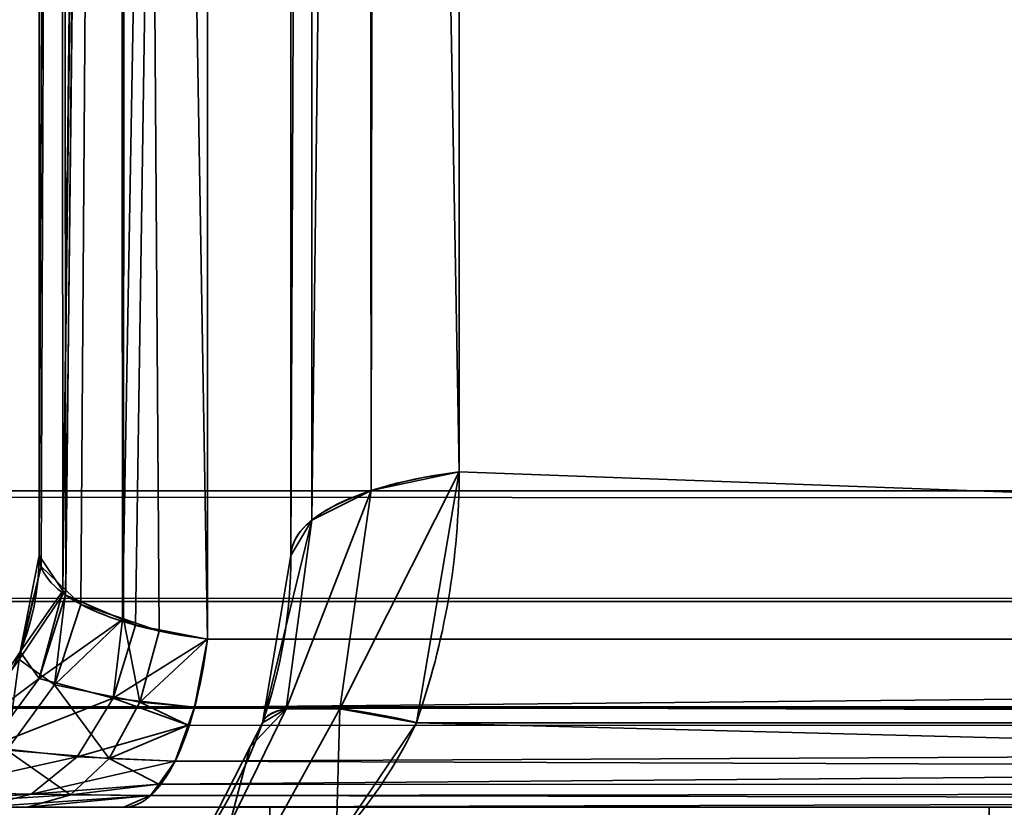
# Model space of a CAD drawing. Header units: millimetres. Extents: x -603 to 3703, y -115 to 193.
# Tile 7 of 256: x -439.7 to -436.96, y -30.8 to -28.61. Entities that reach past the tile are written whole.
import ezdxf

# ---------------------------------------------------------------- set-up
doc = ezdxf.new("R2010")
doc.units = ezdxf.units.MM
doc.layers.add('151', color=7, linetype='Continuous', true_color=0xffffff)

# ---------------------------------------------------------------- blocks, each defined once
blk = doc.blocks.new('UG_SURFACE_035')
at = {"layer": '151', "color": 252, "linetype": 'Continuous', "lineweight": 35}
for points in [[(-468, -18, 2075.2499), (-468, -29.92, 2075.2499), (468, -29.92, 2075.2499), (468, -18, 2075.2499)], [(-466.5, -18, 2073.75), (466.5, -18, 2073.75), (466.5, -29.92, 2073.75), (-466.5, -29.92, 2073.75)], [(467.9408, -30.5209, 2075.1908), (-468, -29.92, 2075.2499), (-467.9408, -30.5209, 2075.1908)], [(467.9408, -30.5209, 2075.1908), (468, -29.92, 2075.2499), (-468, -29.92, 2075.2499)], [(-466.4696, -30.2282, 2073.7197), (-466.5, -29.92, 2073.75), (466.5, -29.92, 2073.75)], [(-466.4696, -30.2282, 2073.7197), (466.5, -29.92, 2073.75), (466.4696, -30.2282, 2073.7197)], [(466.4696, -30.2282, 2073.7197), (466.3797, -30.5246, 2073.6296), (-466.3797, -30.5246, 2073.6296), (-466.4696, -30.2282, 2073.7197)], [(-467.9408, -30.5209, 2075.1908), (-467.7655, -31.0987, 2075.0155), (467.7655, -31.0987, 2075.0155), (467.9408, -30.5209, 2075.1908)], [(466.0372, -31.0372, 2073.2872), (-466.0372, -31.0372, 2073.2872), (-466.3797, -30.5246, 2073.6296), (466.3797, -30.5246, 2073.6296)]]:
    blk.add_3dface(points, dxfattribs=at)
blk = doc.blocks.new('UG_SURFACE_040')
at = {"layer": '151', "color": 252, "linetype": 'Continuous', "lineweight": 35}
for points in [[(-429.1325, -6.8266, 1160.357), (-439.1734, -16.8675, 1160.357), (-439.1734, -30.3324, 1165.4195), (-419.7475, -30.3324, 1172.7232)], [(-419.5151, -30.5648, 1172.1051), (-438.4734, -29.8676, 1164.7152), (-438.4734, -17.1575, 1159.9364), (-428.8425, -7.5266, 1159.9364)], [(-428.8425, -7.5266, 1012.5636), (-438.4734, -17.1575, 1012.5636), (-438.4734, -29.8676, 1007.7848), (-419.5151, -30.5648, 1000.3949)], [(-439.1734, -16.8675, 1160.357), (-439.4005, -16.9158, 1160.2285), (-439.4097, -30.278, 1165.2341)], [(-439.4097, -30.278, 1165.2341), (-439.3734, -30.2937, 1165.2876), (-439.1734, -16.8675, 1160.357)], [(-439.4005, -16.9158, 1012.2715), (-439.1734, -16.8675, 1012.143), (-439.1734, -30.3324, 1007.0806)], [(-439.3734, -30.2937, 1165.2876), (-439.1734, -30.3324, 1165.4195), (-439.1734, -16.8675, 1160.357)], [(-415.6676, -26.2525, 999.7768), (-419.7475, -30.3324, 999.7768), (-439.1734, -30.3324, 1007.0806), (-439.1734, -16.8675, 1012.143)], [(-439.4304, -16.9258, 1160.2021), (-439.5828, -17.0015, 1160.0007), (-439.5757, -30.1977, 1164.9601)], [(-439.5667, -30.1962, 1007.545), (-439.5828, -17.0015, 1012.4993), (-439.4304, -16.9258, 1012.2979)], [(-439.4177, -16.9195, 1160.2187), (-439.4304, -16.9258, 1160.2021), (-439.5757, -30.1977, 1164.9601)], [(-439.5757, -30.1977, 1164.9601), (-439.5676, -30.2098, 1165.0015), (-439.4177, -16.9195, 1160.2187)], [(-439.5676, -30.2098, 1165.0015), (-439.4097, -30.278, 1165.2341), (-439.4177, -16.9195, 1160.2187)], [(-439.4304, -16.9258, 1012.2979), (-439.525, -30.2358, 1007.4099), (-439.5667, -30.1962, 1007.545)], [(-439.4304, -16.9258, 1012.2979), (-439.4063, -30.2762, 1007.2721), (-439.525, -30.2358, 1007.4099)], [(-439.4304, -16.9258, 1012.2979), (-439.4177, -16.9195, 1012.2813), (-439.4063, -30.2762, 1007.2721)], [(-439.4005, -16.9158, 1160.2285), (-439.4177, -16.9195, 1160.2187), (-439.4097, -30.278, 1165.2341)], [(-439.4063, -30.2762, 1007.2721), (-439.4177, -16.9195, 1012.2813), (-439.4005, -16.9158, 1012.2715)], [(-439.4005, -16.9158, 1012.2715), (-439.3073, -30.3099, 1007.1571), (-439.4063, -30.2762, 1007.2721)], [(-439.4005, -16.9158, 1012.2715), (-439.1734, -30.3324, 1007.0806), (-439.3073, -30.3099, 1007.1571)], [(-439.5828, -17.0015, 1160.0007), (-439.5858, -17.0066, 1159.9871), (-439.641, -30.1, 1164.6267)], [(-439.641, -30.1, 1164.6267), (-439.5757, -30.1977, 1164.9601), (-439.5828, -17.0015, 1160.0007)], [(-439.5858, -17.0066, 1159.9871), (-439.641, -17.0999, 1159.739), (-439.641, -30.1, 1164.6267)], [(-439.5858, -17.0066, 1012.5129), (-439.6355, -30.1308, 1007.768), (-439.641, -30.1, 1007.8733)], [(-439.641, -30.1, 1007.8733), (-439.641, -17.0999, 1012.761), (-439.5858, -17.0066, 1012.5129)], [(-439.5858, -17.0066, 1012.5129), (-439.5667, -30.1962, 1007.545), (-439.6355, -30.1308, 1007.768)], [(-439.5858, -17.0066, 1012.5129), (-439.5828, -17.0015, 1012.4993), (-439.5667, -30.1962, 1007.545)], [(-439.641, -30.1, 1007.8733), (-439.641, -30.1, 1164.6267), (-439.641, -17.0999, 1159.739), (-439.641, -17.0999, 1012.761)], [(-438.7178, -29.9196, 1007.9231), (-438.4734, -29.8676, 1007.7848), (-438.4734, -17.1575, 1012.5636), (-438.7005, -17.2058, 1012.6921)], [(-438.7005, -17.2058, 1159.8079), (-438.4734, -17.1575, 1159.9364), (-438.4734, -29.8676, 1164.7152)], [(-438.8828, -30.0016, 1008.1413), (-438.7178, -29.9196, 1007.9231), (-438.7178, -17.2095, 1012.7019), (-438.7303, -17.2157, 1012.7184)], [(-438.7303, -17.2157, 1012.7184), (-438.8828, -17.2915, 1012.92), (-438.8828, -30.0016, 1008.1413)], [(-438.7178, -29.9196, 1164.5769), (-438.8828, -30.0016, 1164.3587), (-438.8828, -17.2915, 1159.58), (-438.7303, -17.2157, 1159.7815)], [(-438.7303, -17.2157, 1159.7815), (-438.7178, -17.2095, 1159.7981), (-438.7178, -29.9196, 1164.5769)], [(-438.7005, -17.2058, 1012.6921), (-438.7178, -17.2095, 1012.7019), (-438.7178, -29.9196, 1007.9231)], [(-438.4734, -29.8676, 1164.7152), (-438.7178, -29.9196, 1164.5769), (-438.7178, -17.2095, 1159.7981), (-438.7005, -17.2058, 1159.8079)], [(-438.941, -30.1, 1008.4029), (-438.8828, -30.0016, 1008.1413), (-438.8828, -17.2915, 1012.92), (-438.8858, -17.2966, 1012.9335)], [(-438.8858, -17.2966, 1012.9335), (-438.941, -17.3898, 1013.1817), (-438.941, -30.1, 1008.4029)], [(-438.8828, -30.0016, 1164.3587), (-438.941, -30.1, 1164.0971), (-438.941, -17.3898, 1159.3183), (-438.8858, -17.2966, 1159.5664)], [(-438.8858, -17.2966, 1159.5664), (-438.8828, -17.2915, 1159.58), (-438.8828, -30.0016, 1164.3587)], [(-438.941, -17.3898, 1159.3183), (-438.941, -30.1, 1164.0971), (-438.941, -30.1, 1008.4029), (-438.941, -17.3898, 1013.1817)], [(-438.4734, -29.8676, 1164.7152), (-438.5925, -30.5648, 1164.9325), (-438.8049, -30.5266, 1164.7823)], [(-438.8049, -30.5266, 1164.7823), (-438.7178, -29.9196, 1164.5769), (-438.4734, -29.8676, 1164.7152)], [(-438.4734, -29.8676, 1007.7848), (-438.7178, -29.9196, 1007.9231), (-438.8049, -30.5266, 1007.7177)], [(-438.8049, -30.5266, 1007.7177), (-438.5925, -30.5648, 1007.5675), (-438.4734, -29.8676, 1007.7848)], [(-419.5151, -30.5648, 1172.1051), (-438.5925, -30.5648, 1164.9325), (-438.4734, -29.8676, 1164.7152)], [(-438.4734, -29.8676, 1007.7848), (-438.5925, -30.5648, 1007.5675), (-419.5151, -30.5648, 1000.3949)], [(-438.7178, -29.9196, 1164.5769), (-438.8049, -30.5266, 1164.7823), (-438.9546, -30.5266, 1164.5662)], [(-438.9546, -30.5266, 1164.5662), (-438.8828, -30.0016, 1164.3587), (-438.7178, -29.9196, 1164.5769)], [(-438.7178, -29.9196, 1007.9231), (-438.8828, -30.0016, 1008.1413), (-438.9546, -30.5266, 1007.9339)], [(-438.9546, -30.5266, 1007.9339), (-438.8049, -30.5266, 1007.7177), (-438.7178, -29.9196, 1007.9231)], [(-438.8828, -30.0016, 1164.3587), (-438.9546, -30.5266, 1164.5662), (-439.0204, -30.5648, 1164.3144)], [(-439.0204, -30.5648, 1164.3144), (-438.941, -30.1, 1164.0971), (-438.8828, -30.0016, 1164.3587)], [(-438.8828, -30.0016, 1008.1413), (-438.941, -30.1, 1008.4029), (-439.0204, -30.5648, 1008.1856)], [(-439.0204, -30.5648, 1008.1856), (-438.9546, -30.5266, 1007.9339), (-438.8828, -30.0016, 1008.1413)], [(-439.5757, -30.1977, 1164.9601), (-439.641, -30.1, 1164.6267), (-439.6943, -30.3679, 1164.6267)], [(-439.6943, -30.3679, 1007.8733), (-439.6943, -30.3679, 1164.6267), (-439.641, -30.1, 1164.6267), (-439.641, -30.1, 1007.8733)], [(-439.6943, -30.3679, 1007.8733), (-439.641, -30.1, 1007.8733), (-439.6355, -30.1308, 1007.768)], [(-439.0204, -30.5648, 1008.1856), (-438.941, -30.1, 1164.0971), (-439.0204, -30.5648, 1164.3144)], [(-439.0204, -30.5648, 1008.1856), (-438.941, -30.1, 1008.4029), (-438.941, -30.1, 1164.0971)], [(-439.6969, -30.3891, 1007.7609), (-439.6355, -30.1308, 1007.768), (-439.5667, -30.1962, 1007.545)], [(-439.6355, -30.1308, 1007.768), (-439.6969, -30.3891, 1007.7609), (-439.6943, -30.3679, 1007.8733)], [(-439.5982, -30.4594, 1007.3647), (-439.6969, -30.3891, 1007.7609), (-439.5667, -30.1962, 1007.545)], [(-439.6943, -30.3679, 1164.6267), (-439.6407, -30.4423, 1165.0356), (-439.5757, -30.1977, 1164.9601)], [(-439.6407, -30.4423, 1165.0356), (-439.5676, -30.2098, 1165.0015), (-439.5757, -30.1977, 1164.9601)], [(-439.4097, -30.278, 1165.2341), (-439.5676, -30.2098, 1165.0015), (-439.6407, -30.4423, 1165.0356)], [(-439.5667, -30.1962, 1007.545), (-439.525, -30.2358, 1007.4099), (-439.5982, -30.4594, 1007.3647)], [(-439.5982, -30.4594, 1007.3647), (-439.525, -30.2358, 1007.4099), (-439.4063, -30.2762, 1007.2721)], [(-439.6407, -30.4423, 1165.0356), (-439.4352, -30.497, 1165.3613), (-439.4097, -30.278, 1165.2341)], [(-439.3613, -30.5074, 1007.0747), (-439.5982, -30.4594, 1007.3647), (-439.4063, -30.2762, 1007.2721)], [(-439.4352, -30.497, 1165.3613), (-439.3734, -30.2937, 1165.2876), (-439.4097, -30.278, 1165.2341)], [(-439.1734, -30.3324, 1165.4195), (-439.3734, -30.2937, 1165.2876), (-439.4352, -30.497, 1165.3613)], [(-439.4063, -30.2762, 1007.2721), (-439.3073, -30.3099, 1007.1571), (-439.3613, -30.5074, 1007.0747)], [(-439.3613, -30.5074, 1007.0747), (-439.3073, -30.3099, 1007.1571), (-439.1734, -30.3324, 1007.0806)], [(-439.4352, -30.497, 1165.3613), (-439.2091, -30.5217, 1165.5146), (-439.1734, -30.3324, 1165.4195)], [(-439.1734, -30.3324, 1007.0806), (-439.2091, -30.5217, 1006.9854), (-439.3613, -30.5074, 1007.0747)], [(-419.7475, -30.3324, 1172.7232), (-439.1734, -30.3324, 1165.4195), (-439.2091, -30.5217, 1165.5146)], [(-439.2091, -30.5217, 1165.5146), (-419.7996, -30.5765, 1172.8617), (-419.7475, -30.3324, 1172.7232)], [(-419.7475, -30.3324, 999.7768), (-419.7996, -30.5765, 999.6383), (-439.2091, -30.5217, 1006.9854)], [(-439.2091, -30.5217, 1006.9854), (-439.1734, -30.3324, 1007.0806), (-419.7475, -30.3324, 999.7768)], [(-439.6407, -30.4423, 1165.0356), (-439.6943, -30.3679, 1164.6267), (-439.846, -30.595, 1164.6267)], [(-439.846, -30.595, 1007.8733), (-439.846, -30.595, 1164.6267), (-439.6943, -30.3679, 1164.6267), (-439.6943, -30.3679, 1007.8733)], [(-439.846, -30.595, 1007.8733), (-439.6943, -30.3679, 1007.8733), (-439.6969, -30.3891, 1007.7609)], [(-439.6969, -30.3891, 1007.7609), (-439.5982, -30.4594, 1007.3647), (-439.7311, -30.6409, 1007.2825)], [(-439.846, -30.595, 1164.6267), (-439.7822, -30.6324, 1165.1015), (-439.6407, -30.4423, 1165.0356)], [(-439.4352, -30.497, 1165.3613), (-439.6407, -30.4423, 1165.0356), (-439.7822, -30.6324, 1165.1015)], [(-439.4464, -30.6643, 1006.945), (-439.7311, -30.6409, 1007.2825), (-439.5982, -30.4594, 1007.3647)], [(-439.5982, -30.4594, 1007.3647), (-439.3613, -30.5074, 1007.0747), (-439.4464, -30.6643, 1006.945)], [(-439.7822, -30.6324, 1165.1015), (-439.5352, -30.6593, 1165.4805), (-439.4352, -30.497, 1165.3613)], [(-439.4352, -30.497, 1165.3613), (-439.5352, -30.6593, 1165.4805), (-439.2272, -30.5714, 1165.5626)], [(-439.2272, -30.5714, 1006.9374), (-439.4464, -30.6643, 1006.945), (-439.3613, -30.5074, 1007.0747)], [(-439.2272, -30.5714, 1165.5626), (-439.2091, -30.5217, 1165.5146), (-439.4352, -30.497, 1165.3613)], [(-439.3613, -30.5074, 1007.0747), (-439.2091, -30.5217, 1006.9854), (-439.2272, -30.5714, 1006.9374)], [(-439.2091, -30.5217, 1165.5146), (-439.2272, -30.5714, 1165.5626), (-419.7996, -30.5765, 1172.8617)], [(-419.7996, -30.5765, 999.6383), (-439.2272, -30.5714, 1006.9374), (-439.2091, -30.5217, 1006.9854)], [(-439.0548, -30.6322, 1164.35), (-438.9546, -30.5266, 1164.5662), (-439.112, -30.8485, 1164.6972)], [(-438.983, -30.8485, 1164.8835), (-439.112, -30.8485, 1164.6972), (-438.9546, -30.5266, 1164.5662), (-438.8049, -30.5266, 1164.7823)], [(-439.112, -30.8485, 1007.8028), (-438.9546, -30.5266, 1007.9339), (-439.0548, -30.6322, 1008.15)], [(-439.112, -30.8485, 1007.8028), (-438.983, -30.8485, 1007.6165), (-438.8049, -30.5266, 1007.7177), (-438.9546, -30.5266, 1007.9339)], [(-439.0548, -30.6322, 1164.35), (-439.0204, -30.5648, 1164.3144), (-438.9546, -30.5266, 1164.5662)], [(-438.9546, -30.5266, 1007.9339), (-439.0204, -30.5648, 1008.1856), (-439.0548, -30.6322, 1008.15)], [(-438.8152, -30.895, 1165.0285), (-438.983, -30.8485, 1164.8835), (-438.8049, -30.5266, 1164.7823)], [(-438.8049, -30.5266, 1007.7177), (-438.983, -30.8485, 1007.6165), (-438.8152, -30.895, 1007.4716)], [(-438.8049, -30.5266, 1164.7823), (-438.5925, -30.5648, 1164.9325), (-438.8152, -30.895, 1165.0285)], [(-438.8152, -30.895, 1007.4716), (-438.5925, -30.5648, 1007.5675), (-438.8049, -30.5266, 1007.7177)], [(-439.5352, -30.6593, 1165.4805), (-439.2634, -30.6713, 1165.6588), (-439.2272, -30.5714, 1165.5626)], [(-439.2272, -30.5714, 1006.9374), (-439.2634, -30.6713, 1006.8412), (-439.4464, -30.6643, 1006.945)], [(-419.7999, -30.578, 1172.8625), (-439.2272, -30.5714, 1165.5626), (-439.2634, -30.6713, 1165.6588)], [(-419.7999, -30.578, 999.6375), (-439.2634, -30.6713, 1006.8412), (-439.2272, -30.5714, 1006.9374)], [(-419.7999, -30.578, 1172.8625), (-419.7996, -30.5765, 1172.8617), (-439.2272, -30.5714, 1165.5626)], [(-439.2272, -30.5714, 1006.9374), (-419.7996, -30.5765, 999.6383), (-419.7999, -30.578, 999.6375)], [(-439.0204, -30.5648, 1164.3144), (-439.0548, -30.6322, 1008.15), (-439.0204, -30.5648, 1008.1856)], [(-439.0204, -30.5648, 1164.3144), (-439.0548, -30.6322, 1164.35), (-439.0548, -30.6322, 1008.15)], [(-419.6194, -31.0531, 1172.3822), (-438.8152, -30.895, 1165.0285), (-438.5925, -30.5648, 1164.9325)], [(-438.5925, -30.5648, 1007.5675), (-438.8152, -30.895, 1007.4716), (-419.6194, -31.0531, 1000.1178)], [(-438.5925, -30.5648, 1164.9325), (-419.5151, -30.5648, 1172.1051), (-419.6194, -31.0531, 1172.3822)], [(-419.6194, -31.0531, 1000.1178), (-419.5151, -30.5648, 1000.3949), (-438.5925, -30.5648, 1007.5675)], [(-419.7999, -30.578, 999.6375), (-439.3086, -30.7352, 1006.721), (-439.2634, -30.6713, 1006.8412)], [(-419.7999, -30.578, 999.6375), (-419.8817, -30.7412, 999.4201), (-439.3086, -30.7352, 1006.721)], [(-419.8817, -30.7412, 1173.08), (-419.7999, -30.578, 1172.8625), (-439.2634, -30.6713, 1165.6588)], [(-439.5352, -30.6593, 1165.4805), (-439.7822, -30.6324, 1165.1015), (-439.9746, -30.7568, 1165.1913)], [(-439.554, -30.7652, 1006.7809), (-439.9084, -30.759, 1007.1729), (-439.7311, -30.6409, 1007.2825)], [(-439.7311, -30.6409, 1007.2825), (-439.4464, -30.6643, 1006.945), (-439.554, -30.7652, 1006.7809)], [(-439.112, -30.8485, 1164.6972), (-439.1887, -30.895, 1164.4892), (-439.0548, -30.6322, 1164.35)], [(-439.1887, -30.895, 1008.0109), (-439.0548, -30.6322, 1164.35), (-439.1887, -30.895, 1164.4892)], [(-439.1887, -30.895, 1008.0109), (-439.0548, -30.6322, 1008.15), (-439.0548, -30.6322, 1164.35)], [(-439.0548, -30.6322, 1008.15), (-439.1887, -30.895, 1008.0109), (-439.112, -30.8485, 1007.8028)], [(-439.9746, -30.7568, 1165.1913), (-439.6631, -30.7639, 1165.633), (-439.5352, -30.6593, 1165.4805)], [(-439.2634, -30.6713, 1165.6588), (-439.5352, -30.6593, 1165.4805), (-439.6631, -30.7639, 1165.633)], [(-439.6631, -30.7639, 1165.633), (-439.3086, -30.7352, 1165.779), (-439.2634, -30.6713, 1165.6588)], [(-439.3086, -30.7352, 1006.721), (-439.554, -30.7652, 1006.7809), (-439.4464, -30.6643, 1006.945)], [(-439.4464, -30.6643, 1006.945), (-439.2634, -30.6713, 1006.8412), (-439.3086, -30.7352, 1006.721)], [(-439.2634, -30.6713, 1165.6588), (-439.3086, -30.7352, 1165.779), (-419.8817, -30.7412, 1173.08)], [(-439.6631, -30.7639, 1165.633), (-439.3311, -30.767, 1165.8388), (-439.3086, -30.7352, 1165.779)], [(-439.3086, -30.7352, 1006.721), (-439.3311, -30.767, 1006.6612), (-439.554, -30.7652, 1006.7809)], [(-419.8826, -30.7431, 1173.0825), (-439.3086, -30.7352, 1165.779), (-439.3311, -30.767, 1165.8388)], [(-419.8826, -30.7431, 999.4175), (-439.3311, -30.767, 1006.6612), (-439.3086, -30.7352, 1006.721)], [(-419.8826, -30.7431, 1173.0825), (-419.8817, -30.7412, 1173.08), (-439.3086, -30.7352, 1165.779)], [(-439.3086, -30.7352, 1006.721), (-419.8817, -30.7412, 999.4201), (-419.8826, -30.7431, 999.4175)], [(-439.6631, -30.7639, 1165.633), (-439.9746, -30.7568, 1165.1913), (-440.1941, -30.8, 1165.2936)], [(-440.1941, -30.8, 1165.2936), (-439.8058, -30.8, 1165.803), (-439.6631, -30.7639, 1165.633)], [(-440.1091, -30.8, 1007.0487), (-439.9084, -30.759, 1007.1729), (-439.554, -30.7652, 1006.7809)], [(-439.554, -30.7652, 1006.7809), (-439.6736, -30.8, 1006.5987), (-440.1091, -30.8, 1007.0487)], [(-439.3311, -30.767, 1165.8388), (-439.6631, -30.7639, 1165.633), (-439.8058, -30.8, 1165.803)], [(-439.6736, -30.8, 1006.5987), (-439.554, -30.7652, 1006.7809), (-439.3311, -30.767, 1006.6612)], [(-419.8826, -30.7431, 999.4175), (-439.4058, -30.8, 1006.4625), (-439.3311, -30.767, 1006.6612)], [(-419.8826, -30.7431, 999.4175), (-419.9799, -30.8, 999.1588), (-439.4058, -30.8, 1006.4625)], [(-419.9799, -30.8, 1173.3412), (-419.8826, -30.7431, 1173.0825), (-439.3311, -30.767, 1165.8388)], [(-439.8058, -30.8, 1165.803), (-439.4058, -30.8, 1166.0376), (-439.3311, -30.767, 1165.8388)], [(-439.3311, -30.767, 1006.6612), (-439.4058, -30.8, 1006.4625), (-439.6736, -30.8, 1006.5987)], [(-439.3311, -30.767, 1165.8388), (-439.4058, -30.8, 1166.0376), (-419.9799, -30.8, 1173.3412)], [(-440.4, -30.8, 1166.25), (-439, -30.8, 1166.25), (-439.4058, -30.8, 1166.0376)], [(-440.4, -30.8, 981.25), (-439.6736, -30.8, 1006.5987), (-439.4058, -30.8, 1006.4625)], [(-439.4058, -30.8, 1166.0376), (-439.8058, -30.8, 1165.803), (-440.4, -30.8, 1166.25)], [(-440.4, -30.8, 981.25), (-440.1091, -30.8, 1007.0487), (-439.6736, -30.8, 1006.5987)], [(-439.4058, -30.8, 1006.4625), (-419.9799, -30.8, 999.1588), (-419.9799, -30.8, 981.25), (-440.4, -30.8, 981.25)], [(-440.4, -31.5, 1166.25), (-439, -31.5, 1166.25), (-439, -30.8, 1166.25), (-440.4, -30.8, 1166.25)], [(-419.9799, -31.5, 981.25), (-440.4, -31.5, 981.25), (-440.4, -30.8, 981.25), (-419.9799, -30.8, 981.25)], [(-419.9799, -30.8, 1173.3412), (-439.4058, -30.8, 1166.0376), (-439, -30.8, 1166.25)], [(-439, -30.8, 1166.25), (-419.9799, -30.8, 1191.25), (-419.9799, -30.8, 1173.3412)], [(-439, -30.8, 1166.25), (-437, -30.8, 1191.25), (-419.9799, -30.8, 1191.25)], [(-439, -30.8, 1166.25), (-439, -30.8, 1178.6225), (-437, -30.8, 1191.25)], [(-439, -31.5, 1178.6225), (-439, -30.8, 1178.6225), (-439, -30.8, 1166.25), (-439, -31.5, 1166.25)], [(-439, -30.8, 1178.6225), (-439, -31.5, 1178.6225), (-437, -31.5, 1191.25), (-437, -30.8, 1191.25)], [(-419.9799, -30.8, 1191.25), (-437, -30.8, 1191.25), (-437, -31.5, 1191.25), (-419.9799, -31.5, 1191.25)]]:
    blk.add_3dface(points, dxfattribs=at)
blk = doc.blocks.new('UG_SURFACE_042')
at = {"layer": '151', "color": 252, "linetype": 'Continuous', "lineweight": 35}
for points in [[(-429.1325, -6.8266, 1160.357), (-439.1734, -16.8675, 1160.357), (-439.1734, -30.3324, 1165.4195), (-419.7475, -30.3324, 1172.7232)], [(-419.7475, -30.3324, 999.7768), (-439.1734, -30.3324, 1007.0806), (-439.1734, -16.8675, 1012.143), (-429.1325, -6.8266, 1012.143)], [(-419.5151, -30.5648, 1172.1051), (-438.4734, -29.8676, 1164.7152), (-438.4734, -17.1575, 1159.9364), (-428.8425, -7.5266, 1159.9364)], [(-428.8425, -7.5266, 1012.5636), (-438.4734, -17.1575, 1012.5636), (-438.4734, -29.8676, 1007.7848), (-419.5151, -30.5648, 1000.3949)], [(-439.1734, -16.8675, 1160.357), (-439.4005, -16.9158, 1160.2285), (-439.4097, -30.278, 1165.2341)], [(-439.4097, -30.278, 1165.2341), (-439.3734, -30.2937, 1165.2876), (-439.1734, -16.8675, 1160.357)], [(-439.4005, -16.9158, 1012.2715), (-439.1734, -16.8675, 1012.143), (-439.1734, -30.3324, 1007.0806)], [(-439.3734, -30.2937, 1165.2876), (-439.1734, -30.3324, 1165.4195), (-439.1734, -16.8675, 1160.357)], [(-439.4304, -16.9258, 1160.2021), (-439.5828, -17.0015, 1160.0007), (-439.5757, -30.1977, 1164.9601)], [(-439.5667, -30.1962, 1007.545), (-439.5828, -17.0015, 1012.4993), (-439.4304, -16.9258, 1012.2979)], [(-439.4177, -16.9195, 1160.2187), (-439.4304, -16.9258, 1160.2021), (-439.5757, -30.1977, 1164.9601)], [(-439.5757, -30.1977, 1164.9601), (-439.5676, -30.2098, 1165.0015), (-439.4177, -16.9195, 1160.2187)], [(-439.5676, -30.2098, 1165.0015), (-439.4097, -30.278, 1165.2341), (-439.4177, -16.9195, 1160.2187)], [(-439.4304, -16.9258, 1012.2979), (-439.525, -30.2358, 1007.4099), (-439.5667, -30.1962, 1007.545)], [(-439.4304, -16.9258, 1012.2979), (-439.4063, -30.2762, 1007.2721), (-439.525, -30.2358, 1007.4099)], [(-439.4304, -16.9258, 1012.2979), (-439.4177, -16.9195, 1012.2813), (-439.4063, -30.2762, 1007.2721)], [(-439.4005, -16.9158, 1160.2285), (-439.4177, -16.9195, 1160.2187), (-439.4097, -30.278, 1165.2341)], [(-439.4063, -30.2762, 1007.2721), (-439.4177, -16.9195, 1012.2813), (-439.4005, -16.9158, 1012.2715)], [(-439.4005, -16.9158, 1012.2715), (-439.3073, -30.3099, 1007.1571), (-439.4063, -30.2762, 1007.2721)], [(-439.4005, -16.9158, 1012.2715), (-439.1734, -30.3324, 1007.0806), (-439.3073, -30.3099, 1007.1571)], [(-439.5828, -17.0015, 1160.0007), (-439.5858, -17.0066, 1159.9871), (-439.641, -30.1, 1164.6267)], [(-439.641, -30.1, 1164.6267), (-439.5757, -30.1977, 1164.9601), (-439.5828, -17.0015, 1160.0007)], [(-439.5858, -17.0066, 1159.9871), (-439.641, -17.0999, 1159.739), (-439.641, -30.1, 1164.6267)], [(-439.5858, -17.0066, 1012.5129), (-439.6355, -30.1308, 1007.768), (-439.641, -30.1, 1007.8733)], [(-439.641, -30.1, 1007.8733), (-439.641, -17.0999, 1012.761), (-439.5858, -17.0066, 1012.5129)], [(-439.5858, -17.0066, 1012.5129), (-439.5667, -30.1962, 1007.545), (-439.6355, -30.1308, 1007.768)], [(-439.5858, -17.0066, 1012.5129), (-439.5828, -17.0015, 1012.4993), (-439.5667, -30.1962, 1007.545)], [(-439.641, -30.1, 1007.8733), (-439.641, -30.1, 1164.6267), (-439.641, -17.0999, 1159.739), (-439.641, -17.0999, 1012.761)], [(-438.7178, -29.9196, 1007.9231), (-438.4734, -29.8676, 1007.7848), (-438.4734, -17.1575, 1012.5636), (-438.7005, -17.2058, 1012.6921)], [(-438.7005, -17.2058, 1159.8079), (-438.4734, -17.1575, 1159.9364), (-438.4734, -29.8676, 1164.7152)], [(-438.8828, -30.0016, 1008.1413), (-438.7178, -29.9196, 1007.9231), (-438.7178, -17.2095, 1012.7019), (-438.7303, -17.2157, 1012.7184)], [(-438.7303, -17.2157, 1012.7184), (-438.8828, -17.2915, 1012.92), (-438.8828, -30.0016, 1008.1413)], [(-438.7178, -29.9196, 1164.5769), (-438.8828, -30.0016, 1164.3587), (-438.8828, -17.2915, 1159.58), (-438.7303, -17.2157, 1159.7815)], [(-438.7303, -17.2157, 1159.7815), (-438.7178, -17.2095, 1159.7981), (-438.7178, -29.9196, 1164.5769)], [(-438.7005, -17.2058, 1012.6921), (-438.7178, -17.2095, 1012.7019), (-438.7178, -29.9196, 1007.9231)], [(-438.4734, -29.8676, 1164.7152), (-438.7178, -29.9196, 1164.5769), (-438.7178, -17.2095, 1159.7981), (-438.7005, -17.2058, 1159.8079)], [(-438.941, -30.1, 1008.4029), (-438.8828, -30.0016, 1008.1413), (-438.8828, -17.2915, 1012.92), (-438.8858, -17.2966, 1012.9335)], [(-438.8858, -17.2966, 1012.9335), (-438.941, -17.3898, 1013.1817), (-438.941, -30.1, 1008.4029)], [(-438.8828, -30.0016, 1164.3587), (-438.941, -30.1, 1164.0971), (-438.941, -17.3898, 1159.3183), (-438.8858, -17.2966, 1159.5664)], [(-438.8858, -17.2966, 1159.5664), (-438.8828, -17.2915, 1159.58), (-438.8828, -30.0016, 1164.3587)], [(-438.941, -17.3898, 1159.3183), (-438.941, -30.1, 1164.0971), (-438.941, -30.1, 1008.4029), (-438.941, -17.3898, 1013.1817)], [(-438.4734, -29.8676, 1164.7152), (-438.5925, -30.5648, 1164.9325), (-438.8049, -30.5266, 1164.7823)], [(-438.8049, -30.5266, 1164.7823), (-438.7178, -29.9196, 1164.5769), (-438.4734, -29.8676, 1164.7152)], [(-438.4734, -29.8676, 1007.7848), (-438.7178, -29.9196, 1007.9231), (-438.8049, -30.5266, 1007.7177)], [(-438.8049, -30.5266, 1007.7177), (-438.5925, -30.5648, 1007.5675), (-438.4734, -29.8676, 1007.7848)], [(-419.5151, -30.5648, 1172.1051), (-438.5925, -30.5648, 1164.9325), (-438.4734, -29.8676, 1164.7152)], [(-438.4734, -29.8676, 1007.7848), (-438.5925, -30.5648, 1007.5675), (-419.5151, -30.5648, 1000.3949)], [(-438.7178, -29.9196, 1164.5769), (-438.8049, -30.5266, 1164.7823), (-438.9546, -30.5266, 1164.5662)], [(-438.9546, -30.5266, 1164.5662), (-438.8828, -30.0016, 1164.3587), (-438.7178, -29.9196, 1164.5769)], [(-438.7178, -29.9196, 1007.9231), (-438.8828, -30.0016, 1008.1413), (-438.9546, -30.5266, 1007.9339)], [(-438.9546, -30.5266, 1007.9339), (-438.8049, -30.5266, 1007.7177), (-438.7178, -29.9196, 1007.9231)], [(-438.8828, -30.0016, 1164.3587), (-438.9546, -30.5266, 1164.5662), (-439.0204, -30.5648, 1164.3144)], [(-439.0204, -30.5648, 1164.3144), (-438.941, -30.1, 1164.0971), (-438.8828, -30.0016, 1164.3587)], [(-438.8828, -30.0016, 1008.1413), (-438.941, -30.1, 1008.4029), (-439.0204, -30.5648, 1008.1856)], [(-439.0204, -30.5648, 1008.1856), (-438.9546, -30.5266, 1007.9339), (-438.8828, -30.0016, 1008.1413)], [(-439.5757, -30.1977, 1164.9601), (-439.641, -30.1, 1164.6267), (-439.6943, -30.3679, 1164.6267)], [(-439.6943, -30.3679, 1007.8733), (-439.6943, -30.3679, 1164.6267), (-439.641, -30.1, 1164.6267), (-439.641, -30.1, 1007.8733)], [(-439.6943, -30.3679, 1007.8733), (-439.641, -30.1, 1007.8733), (-439.6355, -30.1308, 1007.768)], [(-439.0204, -30.5648, 1008.1856), (-438.941, -30.1, 1164.0971), (-439.0204, -30.5648, 1164.3144)], [(-439.0204, -30.5648, 1008.1856), (-438.941, -30.1, 1008.4029), (-438.941, -30.1, 1164.0971)], [(-439.6969, -30.3891, 1007.7609), (-439.6355, -30.1308, 1007.768), (-439.5667, -30.1962, 1007.545)], [(-439.6355, -30.1308, 1007.768), (-439.6969, -30.3891, 1007.7609), (-439.6943, -30.3679, 1007.8733)], [(-439.5982, -30.4594, 1007.3647), (-439.6969, -30.3891, 1007.7609), (-439.5667, -30.1962, 1007.545)], [(-439.6943, -30.3679, 1164.6267), (-439.6407, -30.4423, 1165.0356), (-439.5757, -30.1977, 1164.9601)], [(-439.6407, -30.4423, 1165.0356), (-439.5676, -30.2098, 1165.0015), (-439.5757, -30.1977, 1164.9601)], [(-439.4097, -30.278, 1165.2341), (-439.5676, -30.2098, 1165.0015), (-439.6407, -30.4423, 1165.0356)], [(-439.5667, -30.1962, 1007.545), (-439.525, -30.2358, 1007.4099), (-439.5982, -30.4594, 1007.3647)], [(-439.5982, -30.4594, 1007.3647), (-439.525, -30.2358, 1007.4099), (-439.4063, -30.2762, 1007.2721)], [(-439.6407, -30.4423, 1165.0356), (-439.4352, -30.497, 1165.3613), (-439.4097, -30.278, 1165.2341)], [(-439.3613, -30.5074, 1007.0747), (-439.5982, -30.4594, 1007.3647), (-439.4063, -30.2762, 1007.2721)], [(-439.4352, -30.497, 1165.3613), (-439.3734, -30.2937, 1165.2876), (-439.4097, -30.278, 1165.2341)], [(-439.1734, -30.3324, 1165.4195), (-439.3734, -30.2937, 1165.2876), (-439.4352, -30.497, 1165.3613)], [(-439.4063, -30.2762, 1007.2721), (-439.3073, -30.3099, 1007.1571), (-439.3613, -30.5074, 1007.0747)], [(-439.3613, -30.5074, 1007.0747), (-439.3073, -30.3099, 1007.1571), (-439.1734, -30.3324, 1007.0806)], [(-439.4352, -30.497, 1165.3613), (-439.2091, -30.5217, 1165.5146), (-439.1734, -30.3324, 1165.4195)], [(-439.1734, -30.3324, 1007.0806), (-439.2091, -30.5217, 1006.9854), (-439.3613, -30.5074, 1007.0747)], [(-419.7475, -30.3324, 1172.7232), (-439.1734, -30.3324, 1165.4195), (-439.2091, -30.5217, 1165.5146)], [(-439.2091, -30.5217, 1165.5146), (-419.7996, -30.5765, 1172.8617), (-419.7475, -30.3324, 1172.7232)], [(-419.7475, -30.3324, 999.7768), (-419.7996, -30.5765, 999.6383), (-439.2091, -30.5217, 1006.9854)], [(-439.2091, -30.5217, 1006.9854), (-439.1734, -30.3324, 1007.0806), (-419.7475, -30.3324, 999.7768)], [(-439.6407, -30.4423, 1165.0356), (-439.6943, -30.3679, 1164.6267), (-439.846, -30.595, 1164.6267)], [(-439.846, -30.595, 1007.8733), (-439.846, -30.595, 1164.6267), (-439.6943, -30.3679, 1164.6267), (-439.6943, -30.3679, 1007.8733)], [(-439.846, -30.595, 1007.8733), (-439.6943, -30.3679, 1007.8733), (-439.6969, -30.3891, 1007.7609)], [(-439.6969, -30.3891, 1007.7609), (-439.5982, -30.4594, 1007.3647), (-439.7311, -30.6409, 1007.2825)], [(-439.846, -30.595, 1164.6267), (-439.7822, -30.6324, 1165.1015), (-439.6407, -30.4423, 1165.0356)], [(-439.4352, -30.497, 1165.3613), (-439.6407, -30.4423, 1165.0356), (-439.7822, -30.6324, 1165.1015)], [(-439.4464, -30.6643, 1006.945), (-439.7311, -30.6409, 1007.2825), (-439.5982, -30.4594, 1007.3647)], [(-439.5982, -30.4594, 1007.3647), (-439.3613, -30.5074, 1007.0747), (-439.4464, -30.6643, 1006.945)], [(-439.7822, -30.6324, 1165.1015), (-439.5352, -30.6593, 1165.4805), (-439.4352, -30.497, 1165.3613)], [(-439.4352, -30.497, 1165.3613), (-439.5352, -30.6593, 1165.4805), (-439.2272, -30.5714, 1165.5626)], [(-439.2272, -30.5714, 1006.9374), (-439.4464, -30.6643, 1006.945), (-439.3613, -30.5074, 1007.0747)], [(-439.2272, -30.5714, 1165.5626), (-439.2091, -30.5217, 1165.5146), (-439.4352, -30.497, 1165.3613)], [(-439.3613, -30.5074, 1007.0747), (-439.2091, -30.5217, 1006.9854), (-439.2272, -30.5714, 1006.9374)], [(-439.2091, -30.5217, 1165.5146), (-439.2272, -30.5714, 1165.5626), (-419.7996, -30.5765, 1172.8617)], [(-419.7996, -30.5765, 999.6383), (-439.2272, -30.5714, 1006.9374), (-439.2091, -30.5217, 1006.9854)], [(-439.0548, -30.6322, 1164.35), (-438.9546, -30.5266, 1164.5662), (-439.112, -30.8485, 1164.6972)], [(-438.983, -30.8485, 1164.8835), (-439.112, -30.8485, 1164.6972), (-438.9546, -30.5266, 1164.5662), (-438.8049, -30.5266, 1164.7823)], [(-439.112, -30.8485, 1007.8028), (-438.9546, -30.5266, 1007.9339), (-439.0548, -30.6322, 1008.15)], [(-439.112, -30.8485, 1007.8028), (-438.983, -30.8485, 1007.6165), (-438.8049, -30.5266, 1007.7177), (-438.9546, -30.5266, 1007.9339)], [(-439.0548, -30.6322, 1164.35), (-439.0204, -30.5648, 1164.3144), (-438.9546, -30.5266, 1164.5662)], [(-438.9546, -30.5266, 1007.9339), (-439.0204, -30.5648, 1008.1856), (-439.0548, -30.6322, 1008.15)], [(-438.8152, -30.895, 1165.0285), (-438.983, -30.8485, 1164.8835), (-438.8049, -30.5266, 1164.7823)], [(-438.8049, -30.5266, 1007.7177), (-438.983, -30.8485, 1007.6165), (-438.8152, -30.895, 1007.4716)], [(-438.8049, -30.5266, 1164.7823), (-438.5925, -30.5648, 1164.9325), (-438.8152, -30.895, 1165.0285)], [(-438.8152, -30.895, 1007.4716), (-438.5925, -30.5648, 1007.5675), (-438.8049, -30.5266, 1007.7177)], [(-439.5352, -30.6593, 1165.4805), (-439.2634, -30.6713, 1165.6588), (-439.2272, -30.5714, 1165.5626)], [(-439.2272, -30.5714, 1006.9374), (-439.2634, -30.6713, 1006.8412), (-439.4464, -30.6643, 1006.945)], [(-419.7999, -30.578, 1172.8625), (-439.2272, -30.5714, 1165.5626), (-439.2634, -30.6713, 1165.6588)], [(-419.7999, -30.578, 999.6375), (-439.2634, -30.6713, 1006.8412), (-439.2272, -30.5714, 1006.9374)], [(-419.7999, -30.578, 1172.8625), (-419.7996, -30.5765, 1172.8617), (-439.2272, -30.5714, 1165.5626)], [(-439.2272, -30.5714, 1006.9374), (-419.7996, -30.5765, 999.6383), (-419.7999, -30.578, 999.6375)], [(-439.0204, -30.5648, 1164.3144), (-439.0548, -30.6322, 1008.15), (-439.0204, -30.5648, 1008.1856)], [(-439.0204, -30.5648, 1164.3144), (-439.0548, -30.6322, 1164.35), (-439.0548, -30.6322, 1008.15)], [(-419.6194, -31.0531, 1172.3822), (-438.8152, -30.895, 1165.0285), (-438.5925, -30.5648, 1164.9325)], [(-438.5925, -30.5648, 1007.5675), (-438.8152, -30.895, 1007.4716), (-419.6194, -31.0531, 1000.1178)], [(-438.5925, -30.5648, 1164.9325), (-419.5151, -30.5648, 1172.1051), (-419.6194, -31.0531, 1172.3822)], [(-419.6194, -31.0531, 1000.1178), (-419.5151, -30.5648, 1000.3949), (-438.5925, -30.5648, 1007.5675)], [(-419.7999, -30.578, 999.6375), (-439.3086, -30.7352, 1006.721), (-439.2634, -30.6713, 1006.8412)], [(-419.7999, -30.578, 999.6375), (-419.8817, -30.7412, 999.4201), (-439.3086, -30.7352, 1006.721)], [(-419.8817, -30.7412, 1173.08), (-419.7999, -30.578, 1172.8625), (-439.2634, -30.6713, 1165.6588)], [(-439.5352, -30.6593, 1165.4805), (-439.7822, -30.6324, 1165.1015), (-439.9746, -30.7568, 1165.1913)], [(-439.554, -30.7652, 1006.7809), (-439.9084, -30.759, 1007.1729), (-439.7311, -30.6409, 1007.2825)], [(-439.7311, -30.6409, 1007.2825), (-439.4464, -30.6643, 1006.945), (-439.554, -30.7652, 1006.7809)], [(-439.112, -30.8485, 1164.6972), (-439.1887, -30.895, 1164.4892), (-439.0548, -30.6322, 1164.35)], [(-439.1887, -30.895, 1008.0109), (-439.0548, -30.6322, 1164.35), (-439.1887, -30.895, 1164.4892)], [(-439.1887, -30.895, 1008.0109), (-439.0548, -30.6322, 1008.15), (-439.0548, -30.6322, 1164.35)], [(-439.0548, -30.6322, 1008.15), (-439.1887, -30.895, 1008.0109), (-439.112, -30.8485, 1007.8028)], [(-439.9746, -30.7568, 1165.1913), (-439.6631, -30.7639, 1165.633), (-439.5352, -30.6593, 1165.4805)], [(-439.2634, -30.6713, 1165.6588), (-439.5352, -30.6593, 1165.4805), (-439.6631, -30.7639, 1165.633)], [(-439.6631, -30.7639, 1165.633), (-439.3086, -30.7352, 1165.779), (-439.2634, -30.6713, 1165.6588)], [(-439.3086, -30.7352, 1006.721), (-439.554, -30.7652, 1006.7809), (-439.4464, -30.6643, 1006.945)], [(-439.4464, -30.6643, 1006.945), (-439.2634, -30.6713, 1006.8412), (-439.3086, -30.7352, 1006.721)], [(-439.2634, -30.6713, 1165.6588), (-439.3086, -30.7352, 1165.779), (-419.8817, -30.7412, 1173.08)], [(-439.6631, -30.7639, 1165.633), (-439.3311, -30.767, 1165.8388), (-439.3086, -30.7352, 1165.779)], [(-439.3086, -30.7352, 1006.721), (-439.3311, -30.767, 1006.6612), (-439.554, -30.7652, 1006.7809)], [(-419.8826, -30.7431, 1173.0825), (-439.3086, -30.7352, 1165.779), (-439.3311, -30.767, 1165.8388)], [(-419.8826, -30.7431, 999.4175), (-439.3311, -30.767, 1006.6612), (-439.3086, -30.7352, 1006.721)], [(-419.8826, -30.7431, 1173.0825), (-419.8817, -30.7412, 1173.08), (-439.3086, -30.7352, 1165.779)], [(-439.3086, -30.7352, 1006.721), (-419.8817, -30.7412, 999.4201), (-419.8826, -30.7431, 999.4175)], [(-439.6631, -30.7639, 1165.633), (-439.9746, -30.7568, 1165.1913), (-440.1941, -30.8, 1165.2936)], [(-440.1941, -30.8, 1165.2936), (-439.8058, -30.8, 1165.803), (-439.6631, -30.7639, 1165.633)], [(-440.1091, -30.8, 1007.0487), (-439.9084, -30.759, 1007.1729), (-439.554, -30.7652, 1006.7809)], [(-439.554, -30.7652, 1006.7809), (-439.6736, -30.8, 1006.5987), (-440.1091, -30.8, 1007.0487)], [(-439.3311, -30.767, 1165.8388), (-439.6631, -30.7639, 1165.633), (-439.8058, -30.8, 1165.803)], [(-439.6736, -30.8, 1006.5987), (-439.554, -30.7652, 1006.7809), (-439.3311, -30.767, 1006.6612)], [(-419.8826, -30.7431, 999.4175), (-439.4058, -30.8, 1006.4625), (-439.3311, -30.767, 1006.6612)], [(-419.8826, -30.7431, 999.4175), (-419.9799, -30.8, 999.1588), (-439.4058, -30.8, 1006.4625)], [(-419.9799, -30.8, 1173.3412), (-419.8826, -30.7431, 1173.0825), (-439.3311, -30.767, 1165.8388)], [(-439.8058, -30.8, 1165.803), (-439.4058, -30.8, 1166.0376), (-439.3311, -30.767, 1165.8388)], [(-439.3311, -30.767, 1006.6612), (-439.4058, -30.8, 1006.4625), (-439.6736, -30.8, 1006.5987)], [(-439.3311, -30.767, 1165.8388), (-439.4058, -30.8, 1166.0376), (-419.9799, -30.8, 1173.3412)], [(-440.4, -30.8, 1166.25), (-439, -30.8, 1166.25), (-439.4058, -30.8, 1166.0376)], [(-440.4, -30.8, 981.25), (-439.6736, -30.8, 1006.5987), (-439.4058, -30.8, 1006.4625)], [(-439.4058, -30.8, 1166.0376), (-439.8058, -30.8, 1165.803), (-440.4, -30.8, 1166.25)], [(-440.4, -30.8, 981.25), (-440.1091, -30.8, 1007.0487), (-439.6736, -30.8, 1006.5987)], [(-439.4058, -30.8, 1006.4625), (-419.9799, -30.8, 999.1588), (-419.9799, -30.8, 981.25), (-440.4, -30.8, 981.25)], [(-440.4, -31.5, 1166.25), (-439, -31.5, 1166.25), (-439, -30.8, 1166.25), (-440.4, -30.8, 1166.25)], [(-419.9799, -31.5, 981.25), (-440.4, -31.5, 981.25), (-440.4, -30.8, 981.25), (-419.9799, -30.8, 981.25)], [(-419.9799, -30.8, 1173.3412), (-439.4058, -30.8, 1166.0376), (-439, -30.8, 1166.25)], [(-439, -30.8, 1166.25), (-419.9799, -30.8, 1191.25), (-419.9799, -30.8, 1173.3412)], [(-439, -30.8, 1166.25), (-437, -30.8, 1191.25), (-419.9799, -30.8, 1191.25)], [(-439, -30.8, 1166.25), (-439, -30.8, 1178.6225), (-437, -30.8, 1191.25)], [(-439, -31.5, 1178.6225), (-439, -30.8, 1178.6225), (-439, -30.8, 1166.25), (-439, -31.5, 1166.25)], [(-439, -30.8, 1178.6225), (-439, -31.5, 1178.6225), (-437, -31.5, 1191.25), (-437, -30.8, 1191.25)], [(-419.9799, -30.8, 1191.25), (-437, -30.8, 1191.25), (-437, -31.5, 1191.25), (-419.9799, -31.5, 1191.25)]]:
    blk.add_3dface(points, dxfattribs=at)

msp = doc.modelspace()

# ---------------------------------------------------------------- linework, layer by layer
at = {"layer": '151', "color": 252, "linetype": 'Continuous', "lineweight": 35, "true_color": 0x939598}
for p, q in [((-439.1734, -16.8675, 1012.143), (-439.1734, -30.3324, 1007.0805)), ((-439.1734, -16.8675, 1160.357), (-439.1734, -30.3324, 1165.4195)), ((-439.1734, -16.8675, 1012.143), (-439.1734, -30.3324, 1007.0805)), ((-439.1734, -16.8675, 1160.357), (-439.1734, -30.3324, 1165.4195)), ((-439.641, -17.0999, 1159.739), (-439.641, -30.1, 1164.6267)), ((-439.641, -17.0999, 1012.761), (-439.641, -30.1, 1007.8733)), ((-439.641, -17.0999, 1159.739), (-439.641, -30.1, 1164.6267)), ((-439.641, -17.0999, 1012.761), (-439.641, -30.1, 1007.8733)), ((-438.4734, -29.8676, 1164.7151), (-438.4734, -17.1575, 1159.9364)), ((-438.4734, -17.1575, 1012.5636), (-438.4734, -29.8676, 1007.7849)), ((-438.4734, -17.1575, 1012.5636), (-438.4734, -29.8676, 1007.7849)), ((-438.4734, -29.8676, 1164.7151), (-438.4734, -17.1575, 1159.9364)), ((-438.941, -17.3898, 1159.3184), (-438.941, -30.1, 1164.0971)), ((-438.941, -30.1, 1008.4029), (-438.941, -17.3898, 1013.1816)), ((-438.941, -17.3898, 1159.3184), (-438.941, -30.1, 1164.0971)), ((-438.941, -30.1, 1008.4029), (-438.941, -17.3898, 1013.1816)), ((468, -29.92, 2075.25), (-468, -29.92, 2075.25)), ((466.5, -29.92, 2073.75), (-466.5, -29.92, 2073.75)), ((-439.641, -30.1, 1007.8733), (-439.641, -30.1, 1164.6267)), ((-439.641, -30.1, 1007.8733), (-439.641, -30.1, 1164.6267)), ((-438.941, -30.1, 1164.0971), (-438.941, -30.1, 1008.4029)), ((-438.941, -30.1, 1164.0971), (-438.941, -30.1, 1008.4029)), ((-439.1734, -30.3324, 1165.4195), (-419.7475, -30.3324, 1172.7231)), ((-419.7475, -30.3324, 999.7769), (-439.1734, -30.3324, 1007.0805)), ((-419.7475, -30.3324, 999.7769), (-439.1734, -30.3324, 1007.0805)), ((-439.1734, -30.3324, 1165.4195), (-419.7475, -30.3324, 1172.7231)), ((-419.5151, -30.5648, 1172.1051), (-438.5925, -30.5648, 1164.9325)), ((-438.5925, -30.5648, 1007.5675), (-419.5151, -30.5648, 1000.3949)), ((-419.5151, -30.5648, 1172.1051), (-438.5925, -30.5648, 1164.9325)), ((-438.5925, -30.5648, 1007.5675), (-419.5151, -30.5648, 1000.3949))]:
    msp.add_line(p, q, dxfattribs=at)
at = {"layer": '151', "color": 252, "linetype": 'Continuous', "lineweight": 35, "true_color": 0x939598, "extrusion": (0, -0.936029, -0.351924)}
msp.add_arc((-438.241, 954.487, -326.7064), 0.7, 180, 250.6118, dxfattribs=at)
msp.add_arc((-438.241, 954.487, -326.7064), 0.7, 180, 250.6118, dxfattribs=at)
at = {"layer": '151', "color": 252, "linetype": 'Continuous', "lineweight": 35, "true_color": 0x939598, "extrusion": (-8.70319e-15, -0.936029, 0.351924)}
msp.add_arc((-438.241, 1079.0354, 437.8478), 0.7, 109.3882, 180, dxfattribs=at)
msp.add_arc((-438.241, 1079.0354, 437.8478), 0.7, 109.3882, 180, dxfattribs=at)
at = {"layer": '151', "color": 252, "linetype": 'Continuous', "lineweight": 35, "true_color": 0x939598, "extrusion": (0, 0, -1)}
for centre in [(440.341, -30.1, -1007.8733), (440.341, -30.1, -1164.6267), (440.341, -30.1, -1164.6267), (440.341, -30.1, -1007.8733)]:
    msp.add_arc(centre, 0.7, 180, 270, dxfattribs=at)
at = {"layer": '151', "color": 252, "linetype": 'Continuous', "lineweight": 35, "true_color": 0x939598, "extrusion": (0.936029, 1.15982e-15, 0.351924)}
msp.add_arc((-30.1, 1246.0819, -0.9401), 0.7, 180, 250.6118, dxfattribs=at)
msp.add_arc((-30.1, 1246.0819, -0.9401), 0.7, 180, 250.6118, dxfattribs=at)
at = {"layer": '151', "color": 252, "linetype": 'Continuous', "lineweight": 35, "true_color": 0x939598, "extrusion": (0.936029, 0, -0.351924)}
msp.add_arc((-30.1, 787.4404, -765.4944), 0.7, 109.3882, 180, dxfattribs=at)
msp.add_arc((-30.1, 787.4404, -765.4944), 0.7, 109.3882, 180, dxfattribs=at)
at = {"layer": '151', "color": 252, "linetype": 'Continuous', "lineweight": 35, "true_color": 0x939598, "extrusion": (-0.323531, -0.919321, 0.224002)}
msp.add_arc((-403.2776, 1095.6231, 430.9446), 0.7, 115.0458, 180, dxfattribs=at)
msp.add_arc((-403.2776, 1095.6231, 430.9446), 0.7, 115.0458, 180, dxfattribs=at)
at = {"layer": '151', "color": 252, "linetype": 'Continuous', "lineweight": 35, "true_color": 0x939598, "extrusion": (-0.323531, -0.919321, -0.224002)}
msp.add_arc((-403.2776, 1021.6706, -55.7005), 0.7, 180, 244.9542, dxfattribs=at)
msp.add_arc((-403.2776, 1021.6706, -55.7005), 0.7, 180, 244.9542, dxfattribs=at)
at = {"layer": '151', "color": 252, "linetype": 'Continuous', "lineweight": 35, "true_color": 0x939598, "extrusion": (-0.331967, 0.331967, -0.882948)}
msp.add_ellipse((-440.5734, -29.8676, 1008.5744), major_axis=(-1.4849, 1.4849, 1.1166), ratio=0.882948, start_param=2.356194, end_param=2.694582, dxfattribs=at)
msp.add_ellipse((-440.5734, -29.8676, 1008.5744), major_axis=(-1.4849, 1.4849, 1.1166), ratio=0.882948, start_param=2.356194, end_param=2.694582, dxfattribs=at)
at = {"layer": '151', "color": 252, "linetype": 'Continuous', "lineweight": 35, "true_color": 0x939598, "extrusion": (-0.331967, 0.331967, 0.882948)}
msp.add_ellipse((-440.5734, -29.8676, 1163.9256), major_axis=(1.4849, -1.4849, 1.1166), ratio=0.882948, start_param=0.447011, end_param=0.785398, dxfattribs=at)
msp.add_ellipse((-440.5734, -29.8676, 1163.9256), major_axis=(1.4849, -1.4849, 1.1166), ratio=0.882948, start_param=0.447011, end_param=0.785398, dxfattribs=at)
at = {"layer": '151', "color": 252, "linetype": 'Continuous', "lineweight": 35, "true_color": 0x939598, "extrusion": (9.1544e-16, 0.959627, 0.281275)}
msp.add_ellipse((-438.941, -30.1, 1164.6267), major_axis=(0, -0.2463, 0.8405), ratio=0.799251, start_param=4.712389, end_param=5.944798, dxfattribs=at)
msp.add_ellipse((-438.941, -30.1, 1164.6267), major_axis=(0, -0.2463, 0.8405), ratio=0.799251, start_param=4.712389, end_param=5.944798, dxfattribs=at)
at = {"layer": '151', "color": 252, "linetype": 'Continuous', "lineweight": 35, "true_color": 0x939598, "extrusion": (7.45724e-16, 0.959627, -0.281275)}
msp.add_ellipse((-438.941, -30.1, 1007.8733), major_axis=(0, -0.2463, -0.8405), ratio=0.799251, start_param=0.338388, end_param=1.570796, dxfattribs=at)
msp.add_ellipse((-438.941, -30.1, 1007.8733), major_axis=(0, -0.2463, -0.8405), ratio=0.799251, start_param=0.338388, end_param=1.570796, dxfattribs=at)
at = {"layer": '151', "color": 252, "linetype": 'Continuous', "lineweight": 35, "true_color": 0x939598, "extrusion": (0.440905, -0.440905, -0.781797)}
msp.add_ellipse((-440.341, -30.1, 1163.3075), major_axis=(0.9899, -0.9899, 1.1166), ratio=0.781797, start_param=5.497787, end_param=5.836175, dxfattribs=at)
msp.add_ellipse((-440.341, -30.1, 1163.3075), major_axis=(0.9899, -0.9899, 1.1166), ratio=0.781797, start_param=5.497787, end_param=5.836175, dxfattribs=at)
at = {"layer": '151', "color": 252, "linetype": 'Continuous', "lineweight": 35, "true_color": 0x939598, "extrusion": (0.440905, -0.440905, 0.781797)}
msp.add_ellipse((-440.341, -30.1, 1009.1925), major_axis=(-0.9899, 0.9899, 1.1166), ratio=0.781797, start_param=3.588603, end_param=3.926991, dxfattribs=at)
msp.add_ellipse((-440.341, -30.1, 1009.1925), major_axis=(-0.9899, 0.9899, 1.1166), ratio=0.781797, start_param=3.588603, end_param=3.926991, dxfattribs=at)
at = {"layer": '151', "color": 252, "linetype": 'Continuous', "lineweight": 35, "true_color": 0x939598, "extrusion": (-0.72035, 0, -0.69361)}
msp.add_ellipse((-440.341, -30.1, 1165.6859), major_axis=(1.4, 0, -1.454), ratio=0.69361, start_param=0.338388, end_param=1.570796, dxfattribs=at)
msp.add_ellipse((-440.341, -30.1, 1165.6859), major_axis=(1.4, 0, -1.454), ratio=0.69361, start_param=0.338388, end_param=1.570796, dxfattribs=at)
at = {"layer": '151', "color": 252, "linetype": 'Continuous', "lineweight": 35, "true_color": 0x939598, "extrusion": (-0.72035, 0, 0.69361)}
msp.add_ellipse((-440.341, -30.1, 1006.8141), major_axis=(1.4, 0, 1.454), ratio=0.69361, start_param=4.712389, end_param=5.944798, dxfattribs=at)
msp.add_ellipse((-440.341, -30.1, 1006.8141), major_axis=(1.4, 0, 1.454), ratio=0.69361, start_param=4.712389, end_param=5.944798, dxfattribs=at)
at = {"layer": '151', "color": 252, "linetype": 'Continuous', "lineweight": 35, "true_color": 0x939598, "extrusion": (0.395731, 0, -0.918367)}
msp.add_ellipse((-440.341, -30.1, 1006.8141), major_axis=(1.8537, 0, 0.7988), ratio=0.69361, start_param=0.338388, end_param=1.570796, dxfattribs=at)
msp.add_ellipse((-440.341, -30.1, 1006.8141), major_axis=(1.8537, 0, 0.7988), ratio=0.69361, start_param=0.338388, end_param=1.570796, dxfattribs=at)
at = {"layer": '151', "color": 252, "linetype": 'Continuous', "lineweight": 35, "true_color": 0x939598, "extrusion": (0.395731, 0, 0.918367)}
msp.add_ellipse((-440.341, -30.1, 1165.6859), major_axis=(1.8537, 0, -0.7988), ratio=0.69361, start_param=4.712389, end_param=5.944798, dxfattribs=at)
msp.add_ellipse((-440.341, -30.1, 1165.6859), major_axis=(1.8537, 0, -0.7988), ratio=0.69361, start_param=4.712389, end_param=5.944798, dxfattribs=at)

# ---------------------------------------------------------------- block references
at = {"layer": '151', "color": 252, "linetype": 'Continuous', "lineweight": 35, "true_color": 0x939598}
for name in ['UG_SURFACE_035', 'UG_SURFACE_040', 'UG_SURFACE_042']:
    msp.add_blockref(name, (0, 0), dxfattribs=at)

doc.saveas('drawing.dxf')
